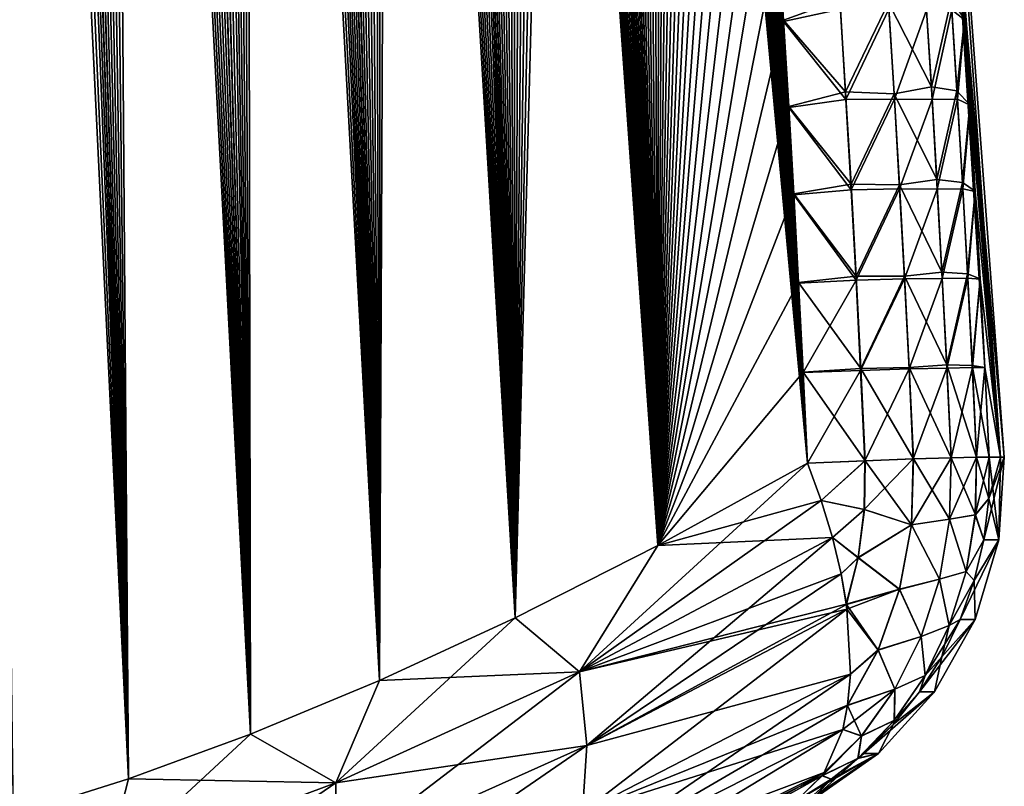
# Model space of a CAD drawing. Header units: metres. Extents: x -109 to 109, y -108 to 40.
# Tile 54 of 216: x -56.84 to -51.55, y -102.33 to -98.21. Entities that reach past the tile are written whole.
import ezdxf

# ---------------------------------------------------------------- set-up
doc = ezdxf.new("R2010")
doc.units = ezdxf.units.M
doc.layers.add('solid_K_24_42_18_000C86_XXX', color=7, linetype='CONTINUOUS')

msp = doc.modelspace()

# ---------------------------------------------------------------- linework, layer by layer
at = {"layer": 'solid_K_24_42_18_000C86_XXX'}
for points in [[(-56.25885, -102.295296, 6.506678), (-57.60503, -71.804802, 6.421864), (-57.756008, -71.421219, 6.569177)], [(-56.87711, -102.490204, 7.179855), (-56.25885, -102.295296, 6.506678), (-57.756008, -71.421219, 6.569177)], [(-56.25885, -102.295296, 6.506678), (-57.450741, -72.213943, 6.275792), (-57.60503, -71.804802, 6.421864)], [(-56.25885, -102.295296, 6.506678), (-57.346046, -72.501945, 6.179189), (-57.450741, -72.213943, 6.275792)], [(-56.25885, -102.295296, 6.506678), (-57.23988, -72.801727, 6.083196), (-57.346046, -72.501945, 6.179189)], [(-56.25893, -102.295326, -6.506762), (-57.249611, -72.774002, -6.091918), (-57.141945, -73.085548, -5.996386)], [(-56.25893, -102.295326, -6.506762), (-56.877232, -102.490242, -7.179998), (-57.249611, -72.774002, -6.091918)], [(-56.25885, -102.295296, 6.506678), (-57.132248, -73.11396, 5.987875), (-57.23988, -72.801727, 6.083196)], [(-56.25893, -102.295326, -6.506762), (-57.141945, -73.085548, -5.996386), (-57.032818, -73.409996, -5.901567)], [(-55.603306, -102.054413, 5.860334), (-57.023167, -73.439476, 5.893296), (-57.132248, -73.11396, 5.987875)], [(-56.25885, -102.295296, 6.506678), (-55.603306, -102.054413, 5.860334), (-57.132248, -73.11396, 5.987875)], [(-56.25893, -102.295326, -6.506762), (-57.032818, -73.409996, -5.901567), (-56.922241, -73.748032, -5.807519)], [(-55.603306, -102.054413, 5.860334), (-56.912624, -73.77774, 5.799428), (-57.023167, -73.439476, 5.893296)], [(-56.25893, -102.295326, -6.506762), (-56.922241, -73.748032, -5.807519), (-56.8102, -74.099068, -5.714212)], [(-55.603306, -102.054413, 5.860334), (-56.800636, -74.129303, 5.706333), (-56.912624, -73.77774, 5.799428)], [(-56.25893, -102.295326, -6.506762), (-56.8102, -74.099068, -5.714212), (-56.696728, -74.463959, -5.621729)], [(-55.603306, -102.054413, 5.860334), (-56.687244, -74.495224, 5.614107), (-56.800636, -74.129303, 5.706333)], [(-56.25893, -102.295326, -6.506762), (-56.696728, -74.463959, -5.621729), (-56.58186, -74.843643, -5.530158)], [(-55.603306, -102.054413, 5.860334), (-56.57243, -74.875145, 5.522726), (-56.687244, -74.495224, 5.614107)], [(-56.25893, -102.295326, -6.506762), (-56.58186, -74.843643, -5.530158), (-56.465557, -75.23748, -5.439445)], [(-55.603306, -102.054413, 5.860334), (-56.456211, -75.26931, 5.432228), (-56.57243, -74.875145, 5.522726)], [(-55.603352, -102.054428, -5.860377), (-56.465557, -75.23748, -5.439445), (-56.347881, -75.646248, -5.349685)], [(-55.603352, -102.054428, -5.860377), (-56.25893, -102.295326, -6.506762), (-56.465557, -75.23748, -5.439445)], [(-55.603306, -102.054413, 5.860334), (-56.338657, -75.678955, 5.342746), (-56.456211, -75.26931, 5.432228)], [(-55.603352, -102.054428, -5.860377), (-56.347881, -75.646248, -5.349685), (-56.228905, -76.071152, -5.261007)], [(-54.910561, -101.766281, 5.242545), (-56.219776, -76.104172, 5.254285), (-56.338657, -75.678955, 5.342746)], [(-55.603306, -102.054413, 5.860334), (-54.910561, -101.766281, 5.242545), (-56.338657, -75.678955, 5.342746)], [(-55.603352, -102.054428, -5.860377), (-56.228905, -76.071152, -5.261007), (-56.108578, -76.511566, -5.173342)], [(-54.910561, -101.766281, 5.242545), (-56.099556, -76.544701, 5.166836), (-56.219776, -76.104172, 5.254285)], [(-55.603352, -102.054428, -5.860377), (-56.108578, -76.511566, -5.173342), (-56.017487, -76.852402, -5.10831)], [(-54.910561, -101.766281, 5.242545), (-56.008587, -76.885994, 5.102016), (-56.099556, -76.544701, 5.166836)], [(-55.603352, -102.054428, -5.860377), (-56.017487, -76.852402, -5.10831), (-55.925728, -77.202957, -5.043977)], [(-54.910561, -101.766281, 5.242545), (-55.916981, -77.237228, 5.037925), (-56.008587, -76.885994, 5.102016)], [(-55.603352, -102.054428, -5.860377), (-55.925728, -77.202957, -5.043977), (-55.833347, -77.563622, -4.98039)], [(-54.910561, -101.766281, 5.242545), (-55.824673, -77.597725, 4.974475), (-55.916981, -77.237228, 5.037925)], [(-55.603352, -102.054428, -5.860377), (-55.833347, -77.563622, -4.98039), (-55.740265, -77.93367, -4.917455)], [(-54.910561, -101.766281, 5.242545), (-55.731697, -77.96772, 4.911705), (-55.824673, -77.597725, 4.974475)], [(-55.603352, -102.054428, -5.860377), (-55.740265, -77.93367, -4.917455), (-55.646545, -78.313583, -4.855244)], [(-54.910561, -101.766281, 5.242545), (-55.638134, -78.347916, 4.849711), (-55.731697, -77.96772, 4.911705)], [(-54.910587, -101.766289, -5.242566), (-55.646545, -78.313583, -4.855244), (-55.552277, -78.704086, -4.793858)], [(-54.910587, -101.766289, -5.242566), (-55.603352, -102.054428, -5.860377), (-55.646545, -78.313583, -4.855244)], [(-54.910561, -101.766281, 5.242545), (-55.544067, -78.738991, 4.788588), (-55.638134, -78.347916, 4.849711)], [(-54.910587, -101.766289, -5.242566), (-55.552277, -78.704086, -4.793858), (-55.457535, -79.105774, -4.733376)], [(-54.18042, -101.428711, 4.654962), (-55.44944, -79.140533, 4.728263), (-55.544067, -78.738991, 4.788588)], [(-54.910561, -101.766281, 5.242545), (-54.18042, -101.428711, 4.654962), (-55.544067, -78.738991, 4.788588)], [(-54.910587, -101.766289, -5.242566), (-55.457535, -79.105774, -4.733376), (-55.362217, -79.517853, -4.673676)], [(-54.18042, -101.428711, 4.654962), (-55.35424, -79.552338, 4.668716), (-55.44944, -79.140533, 4.728263)], [(-54.910587, -101.766289, -5.242566), (-55.362217, -79.517853, -4.673676), (-55.266384, -79.940674, -4.614817)], [(-54.18042, -101.428711, 4.654962), (-55.258591, -79.97522, 4.610071), (-55.35424, -79.552338, 4.668716)], [(-54.910587, -101.766289, -5.242566), (-55.266384, -79.940674, -4.614817), (-55.170166, -80.375061, -4.556928)], [(-54.18042, -101.428711, 4.654962), (-55.162613, -80.409973, 4.552451), (-55.258591, -79.97522, 4.610071)], [(-54.910587, -101.766289, -5.242566), (-55.170166, -80.375061, -4.556928), (-55.073689, -80.821808, -4.500129)], [(-54.18042, -101.428711, 4.654962), (-55.066315, -80.856659, 4.495849), (-55.162613, -80.409973, 4.552451)], [(-54.910587, -101.766289, -5.242566), (-55.073689, -80.821808, -4.500129), (-54.97683, -81.28019, -4.444287)], [(-54.18042, -101.428711, 4.654962), (-54.969582, -81.314522, 4.44014), (-55.066315, -80.856659, 4.495849)], [(-54.910587, -101.766289, -5.242566), (-54.97683, -81.28019, -4.444287), (-54.89909, -81.655289, -4.400308)], [(-54.18042, -101.428711, 4.654962), (-54.891998, -81.689445, 4.396319), (-54.969582, -81.314522, 4.44014)], [(-54.910587, -101.766289, -5.242566), (-54.89909, -81.655289, -4.400308), (-54.82122, -82.038383, -4.357038)], [(-54.18042, -101.428711, 4.654962), (-54.814335, -82.072556, 4.353248), (-54.891998, -81.689445, 4.396319)], [(-54.180435, -101.428726, -4.654975), (-54.910587, -101.766289, -5.242566), (-54.82122, -82.038383, -4.357038)], [(-54.180435, -101.428726, -4.654975), (-54.82122, -82.038383, -4.357038), (-54.743317, -82.429962, -4.314561)], [(-54.18042, -101.428711, 4.654962), (-54.736683, -82.46434, 4.311006), (-54.814335, -82.072556, 4.353248)], [(-54.180435, -101.428726, -4.654975), (-54.743317, -82.429962, -4.314561), (-54.66547, -82.830452, -4.272946)], [(-53.412888, -101.03933, 4.099643), (-54.658989, -82.864502, 4.269529), (-54.736683, -82.46434, 4.311006)], [(-54.18042, -101.428711, 4.654962), (-53.412888, -101.03933, 4.099643), (-54.736683, -82.46434, 4.311006)], [(-54.180435, -101.428726, -4.654975), (-54.66547, -82.830452, -4.272946), (-54.587528, -83.239105, -4.232044)], [(-53.412888, -101.03933, 4.099643), (-54.581154, -83.272545, 4.22872), (-54.658989, -82.864502, 4.269529)], [(-54.180435, -101.428726, -4.654975), (-54.587528, -83.239105, -4.232044), (-54.509514, -83.655968, -4.191864)], [(-53.412888, -101.03933, 4.099643), (-54.503307, -83.689003, 4.188684), (-54.581154, -83.272545, 4.22872)], [(-54.180435, -101.428726, -4.654975), (-54.509514, -83.655968, -4.191864), (-54.431557, -84.081619, -4.152516)], [(-53.412888, -101.03933, 4.099643), (-54.425579, -84.114433, 4.149524), (-54.503307, -83.689003, 4.188684)], [(-54.180435, -101.428726, -4.654975), (-54.431557, -84.081619, -4.152516), (-54.353794, -84.516624, -4.114108)], [(-53.412888, -101.03933, 4.099643), (-54.348095, -84.549393, 4.111344), (-54.425579, -84.114433, 4.149524)], [(-54.180435, -101.428726, -4.654975), (-54.353794, -84.516624, -4.114108), (-54.27636, -84.961548, -4.076742)], [(-53.412888, -101.03933, 4.099643), (-54.270897, -84.994064, 4.074164), (-54.348095, -84.549393, 4.111344)], [(-54.180435, -101.428726, -4.654975), (-54.27636, -84.961548, -4.076742), (-54.199116, -85.415817, -4.040282)], [(-53.412888, -101.03933, 4.099643), (-54.193756, -85.447464, 4.037772), (-54.270897, -84.994064, 4.074164)], [(-54.180435, -101.428726, -4.654975), (-54.199116, -85.415817, -4.040282), (-54.121994, -85.879105, -4.004657)], [(-53.412888, -101.03933, 4.099643), (-54.129612, -85.832314, 4.008118), (-54.193756, -85.447464, 4.037772)], [(-53.412888, -101.03933, 4.099643), (-54.065704, -86.22393, 3.979161), (-54.129612, -85.832314, 4.008118)], [(-54.180435, -101.428726, -4.654975), (-54.121994, -85.879105, -4.004657), (-54.045181, -86.352081, -3.970008)], [(-53.412888, -101.03933, 4.099643), (-54.00214, -86.622704, 3.950978), (-54.065704, -86.22393, 3.979161)], [(-54.180435, -101.428726, -4.654975), (-54.045181, -86.352081, -3.970008), (-53.968861, -86.835411, -3.936474)], [(-53.412888, -101.03933, 4.099643), (-53.93903, -87.029007, 3.923643), (-54.00214, -86.622704, 3.950978)], [(-54.180435, -101.428726, -4.654975), (-53.968861, -86.835411, -3.936474), (-53.89323, -87.329765, -3.904189)], [(-53.412888, -101.03933, 4.099643), (-53.8764, -87.442978, 3.897175), (-53.93903, -87.029007, 3.923643)], [(-54.180435, -101.428726, -4.654975), (-53.89323, -87.329765, -3.904189), (-53.818222, -87.834946, -3.873084)], [(-53.412888, -101.03933, 4.099643), (-53.813999, -87.863708, 3.871355), (-53.8764, -87.442978, 3.897175)], [(-53.412899, -101.03933, -4.099651), (-54.180435, -101.428726, -4.654975), (-53.818222, -87.834946, -3.873084)], [(-53.412899, -101.03933, -4.099651), (-53.818222, -87.834946, -3.873084), (-53.756001, -88.263512, -3.847898)], [(-53.412888, -101.03933, 4.099643), (-53.751911, -88.291451, 3.846244), (-53.813999, -87.863708, 3.871355)], [(-53.412899, -101.03933, -4.099651), (-53.756001, -88.263512, -3.847898), (-53.694187, -88.699425, -3.823489)], [(-52.608517, -100.596848, 3.579222), (-53.690285, -88.726654, 3.821944), (-53.751911, -88.291451, 3.846244)], [(-53.412888, -101.03933, 4.099643), (-52.608517, -100.596848, 3.579222), (-53.751911, -88.291451, 3.846244)], [(-53.412899, -101.03933, -4.099651), (-53.694187, -88.699425, -3.823489), (-53.632942, -89.143158, -3.799961)], [(-52.608517, -100.596848, 3.579222), (-53.629272, -89.169777, 3.798559), (-53.690285, -88.726654, 3.821944)], [(-53.412899, -101.03933, -4.099651), (-53.632942, -89.143158, -3.799961), (-53.572411, -89.595161, -3.77742)], [(-52.608517, -100.596848, 3.579222), (-53.569016, -89.621262, 3.776189), (-53.629272, -89.169777, 3.798559)], [(-53.412899, -101.03933, -4.099651), (-53.572411, -89.595161, -3.77742), (-53.512749, -90.055901, -3.755966)], [(-52.608517, -100.596848, 3.579222), (-53.509655, -90.081535, 3.754925), (-53.569016, -89.621262, 3.776189)], [(-53.412899, -101.03933, -4.099651), (-53.512749, -90.055901, -3.755966), (-53.453911, -90.525238, -3.735549)], [(-52.608517, -100.596848, 3.579222), (-53.450905, -90.549759, 3.734533), (-53.509655, -90.081535, 3.754925)], [(-53.412899, -101.03933, -4.099651), (-53.453911, -90.525238, -3.735549), (-53.403873, -90.933632, -3.718673)], [(-52.608517, -100.596848, 3.579222), (-53.40097, -90.957207, 3.717694), (-53.450905, -90.549759, 3.734533)], [(-53.412899, -101.03933, -4.099651), (-53.403873, -90.933632, -3.718673), (-53.354332, -91.347961, -3.702456)], [(-52.608517, -100.596848, 3.579222), (-53.351566, -91.370667, 3.70154), (-53.40097, -90.957207, 3.717694)], [(-53.412899, -101.03933, -4.099651), (-53.354332, -91.347961, -3.702456), (-53.305412, -91.768578, -3.686987)], [(-52.608517, -100.596848, 3.579222), (-53.302818, -91.790466, 3.686156), (-53.351566, -91.370667, 3.70154)], [(-53.412899, -101.03933, -4.099651), (-53.305412, -91.768578, -3.686987), (-53.257252, -92.195839, -3.672354)], [(-52.608517, -100.596848, 3.579222), (-53.254864, -92.216957, 3.671629), (-53.302818, -91.790466, 3.686156)], [(-53.412899, -101.03933, -4.099651), (-53.257252, -92.195839, -3.672354), (-53.209984, -92.630081, -3.658643)], [(-52.608517, -100.596848, 3.579222), (-53.207832, -92.650475, 3.658043), (-53.254864, -92.216957, 3.671629)], [(-53.412899, -101.03933, -4.099651), (-53.209984, -92.630081, -3.658643), (-53.163746, -93.071655, -3.645941)], [(-52.608517, -100.596848, 3.579222), (-53.161854, -93.091362, 3.645482), (-53.207832, -92.650475, 3.658043)], [(-53.412899, -101.03933, -4.099651), (-53.163746, -93.071655, -3.645941), (-53.118546, -93.520592, -3.634241)], [(-52.608517, -100.596848, 3.579222), (-53.116764, -93.539215, 3.633816), (-53.161854, -93.091362, 3.645482)], [(-53.412899, -101.03933, -4.099651), (-53.118546, -93.520592, -3.634241), (-53.073975, -93.975899, -3.623248)], [(-52.608517, -100.596848, 3.579222), (-53.072277, -93.993324, 3.622834), (-53.116764, -93.539215, 3.633816)], [(-52.156868, -93.642242, 2.095114), (-51.551472, -100.564568), (-52.06636, -93.64727)], [(-52.156868, -93.642242, 2.095114), (-51.57196, -100.564568, 1.010881), (-51.551472, -100.564568)], [(-52.156868, -93.642242, 2.095114), (-52.111206, -94.08284, 2.081675), (-51.57196, -100.564568, 1.010881)], [(-51.735962, -98.670982, -2.015491), (-51.765388, -98.211777, -2.016752), (-52.06636, -93.64727)], [(-51.707993, -99.135872, -2.015235), (-51.735962, -98.670982, -2.015491), (-52.06636, -93.64727)], [(-51.681534, -99.60643, -2.015983), (-51.707993, -99.135872, -2.015235), (-52.06636, -93.64727)], [(-51.656658, -100.082664, -2.017733), (-51.681534, -99.60643, -2.015983), (-52.06636, -93.64727)], [(-51.57196, -100.564568, -1.010892), (-51.656658, -100.082664, -2.017733), (-52.06636, -93.64727)], [(-51.551472, -100.564568), (-51.57196, -100.564568, -1.010892), (-52.06636, -93.64727)], [(-53.412899, -101.03933, -4.099651), (-53.073975, -93.975899, -3.623248), (-53.030159, -94.43782, -3.613038)], [(-52.608517, -100.596848, 3.579222), (-53.02858, -94.454079, 3.612657), (-53.072277, -93.993324, 3.622834)], [(-52.111206, -94.08284, 2.081675), (-52.066612, -94.529869, 2.069303), (-51.57196, -100.564568, 1.010881)], [(-53.412899, -101.03933, -4.099651), (-53.030159, -94.43782, -3.613038), (-52.987286, -94.906792, -3.603734)], [(-52.608517, -100.596848, 3.579222), (-52.985851, -94.921913, 3.603404), (-53.02858, -94.454079, 3.612657)], [(-52.066612, -94.529869, 2.069303), (-52.023132, -94.983673, 2.058098), (-51.57196, -100.564568, 1.010881)], [(-53.412899, -101.03933, -4.099651), (-52.987286, -94.906792, -3.603734), (-52.945545, -95.383232, -3.595458)], [(-52.608517, -100.596848, 3.579222), (-52.944283, -95.39724, 3.595195), (-52.985851, -94.921913, 3.603404)], [(-52.023132, -94.983673, 2.058098), (-51.980812, -95.444595, 2.048155), (-51.57196, -100.564568, 1.010881)], [(-53.412899, -101.03933, -4.099651), (-52.945545, -95.383232, -3.595458), (-52.905132, -95.867561, -3.588331)], [(-52.608517, -100.596848, 3.579222), (-52.904064, -95.88047, 3.588147), (-52.944283, -95.39724, 3.595195)], [(-51.980812, -95.444595, 2.048155), (-51.939709, -95.912964, 2.039574), (-51.57196, -100.564568, 1.010881)], [(-53.412899, -101.03933, -4.099651), (-52.905132, -95.867561, -3.588331), (-52.866238, -96.360207, -3.582471)], [(-52.608517, -100.596848, 3.579222), (-52.865383, -96.372025, 3.582378), (-52.904064, -95.88047, 3.588147)], [(-51.939709, -95.912964, 2.039574), (-51.899891, -96.388985, 2.032413), (-51.57196, -100.564568, 1.010881)], [(-53.412899, -101.03933, -4.099651), (-52.866238, -96.360207, -3.582471), (-52.829033, -96.861542, -3.577986)], [(-52.608517, -100.596848, 3.579222), (-52.828377, -96.872215, 3.577973), (-52.865383, -96.372025, 3.582378)], [(-51.899891, -96.388985, 2.032413), (-51.861477, -96.872093, 2.026512), (-51.57196, -100.564568, 1.010881)], [(-53.412899, -101.03933, -4.099651), (-52.829033, -96.861542, -3.577986), (-52.79771, -97.306992, -3.575074)], [(-52.608517, -100.596848, 3.579222), (-52.797184, -97.316521, 3.575097), (-52.828377, -96.872215, 3.577973)], [(-51.861477, -96.872093, 2.026512), (-51.828106, -97.31382, 2.022247), (-51.57196, -100.564568, 1.010881)], [(-53.412899, -101.03933, -4.099651), (-52.79771, -97.306992, -3.575074), (-52.76746, -97.758568, -3.573046)], [(-52.608517, -100.596848, 3.579222), (-52.767044, -97.766899, 3.573095), (-52.797184, -97.316521, 3.575097)], [(-51.828106, -97.31382, 2.022247), (-51.795998, -97.761215, 2.018984), (-51.57196, -100.564568, 1.010881)], [(-53.412899, -101.03933, -4.099651), (-52.76746, -97.758568, -3.573046), (-52.738277, -98.216286, -3.571897)], [(-52.435078, -98.105377, -3.345026), (-52.738277, -98.216286, -3.571897), (-52.76746, -97.758568, -3.573046)], [(-52.608517, -100.596848, 3.579222), (-52.737965, -98.223366, 3.571962), (-52.767044, -97.766899, 3.573095)], [(-52.43264, -98.155983, 3.345654), (-52.767044, -97.766899, 3.573095), (-52.737965, -98.223366, 3.571962)], [(-51.833817, -98.160477, 2.383293), (-51.765224, -98.214279, 2.016724), (-51.795998, -97.761215, 2.018984)], [(-51.795998, -97.761215, 2.018984), (-51.765224, -98.214279, 2.016724), (-51.57196, -100.564568, 1.010881)], [(-52.404247, -98.600967, -3.344703), (-52.738277, -98.216286, -3.571897), (-52.435078, -98.105377, -3.345026)], [(-52.404247, -98.600967, -3.344703), (-52.435078, -98.105377, -3.345026), (-52.174141, -98.120178, -3.064363)], [(-52.174141, -98.120178, -3.064363), (-51.975216, -98.076759, -2.739575), (-51.943638, -98.574791, -2.739708)], [(-51.943638, -98.574791, -2.739708), (-51.975216, -98.076759, -2.739575), (-51.837219, -98.104492, -2.38233)], [(-51.943638, -98.574791, -2.739708), (-51.837219, -98.104492, -2.38233), (-51.80582, -98.596298, -2.382651)], [(-51.80582, -98.596298, -2.382651), (-51.837219, -98.104492, -2.38233), (-51.765388, -98.211777, -2.016752)], [(-52.43264, -98.155983, 3.345654), (-52.737965, -98.223366, 3.571962), (-52.402626, -98.641464, 3.345448)], [(-52.43264, -98.155983, 3.345654), (-52.402626, -98.641464, 3.345448), (-52.172462, -98.156288, 3.065171)], [(-52.404247, -98.600967, -3.344703), (-52.174141, -98.120178, -3.064363), (-52.143456, -98.61087, -3.064361)], [(-52.402626, -98.641464, 3.345448), (-52.142361, -98.639771, 3.065251), (-52.172462, -98.156288, 3.065171)], [(-52.143456, -98.61087, -3.064361), (-52.174141, -98.120178, -3.064363), (-51.943638, -98.574791, -2.739708)], [(-51.970184, -98.161224, 2.740463), (-52.172462, -98.156288, 3.065171), (-52.142361, -98.639771, 3.065251)], [(-51.970184, -98.161224, 2.740463), (-52.142361, -98.639771, 3.065251), (-51.939983, -98.64238, 2.740765)], [(-51.970184, -98.161224, 2.740463), (-51.939983, -98.64238, 2.740765), (-51.833817, -98.160477, 2.383293)], [(-51.939983, -98.64238, 2.740765), (-51.803337, -98.641098, 2.383733), (-51.833817, -98.160477, 2.383293)], [(-51.833817, -98.160477, 2.383293), (-51.803337, -98.641098, 2.383733), (-51.765224, -98.214279, 2.016724)], [(-53.412899, -101.03933, -4.099651), (-52.738277, -98.216286, -3.571897), (-52.710171, -98.68013, -3.571623)], [(-52.404247, -98.600967, -3.344703), (-52.710171, -98.68013, -3.571623), (-52.738277, -98.216286, -3.571897)], [(-51.80582, -98.596298, -2.382651), (-51.765388, -98.211777, -2.016752), (-51.735962, -98.670982, -2.015491)], [(-51.803337, -98.641098, 2.383733), (-51.735836, -98.673012, 2.015466), (-51.765224, -98.214279, 2.016724)], [(-51.765224, -98.214279, 2.016724), (-51.735836, -98.673012, 2.015466), (-51.57196, -100.564568, 1.010881)], [(-52.608517, -100.596848, 3.579222), (-52.709946, -98.685905, 3.571696), (-52.737965, -98.223366, 3.571962)], [(-52.402626, -98.641464, 3.345448), (-52.737965, -98.223366, 3.571962), (-52.709946, -98.685905, 3.571696)], [(-52.143456, -98.61087, -3.064361), (-51.943638, -98.574791, -2.739708), (-51.914063, -99.072945, -2.740902)], [(-51.914063, -99.072945, -2.740902), (-51.943638, -98.574791, -2.739708), (-51.80582, -98.596298, -2.382651)], [(-52.375343, -99.09668, -3.345494), (-52.710171, -98.68013, -3.571623), (-52.404247, -98.600967, -3.344703)], [(-52.402626, -98.641464, 3.345448), (-52.709946, -98.685905, 3.571696), (-52.374458, -99.127068, 3.346308)], [(-52.375343, -99.09668, -3.345494), (-52.404247, -98.600967, -3.344703), (-52.143456, -98.61087, -3.064361)], [(-52.402626, -98.641464, 3.345448), (-52.374458, -99.127068, 3.346308), (-52.142361, -98.639771, 3.065251)], [(-52.375343, -99.09668, -3.345494), (-52.143456, -98.61087, -3.064361), (-52.114677, -99.101677, -3.065415)], [(-52.374458, -99.127068, 3.346308), (-52.114117, -99.123367, 3.066356), (-52.142361, -98.639771, 3.065251)], [(-52.114677, -99.101677, -3.065415), (-52.143456, -98.61087, -3.064361), (-51.914063, -99.072945, -2.740902)], [(-51.939983, -98.64238, 2.740765), (-52.142361, -98.639771, 3.065251), (-52.114117, -99.123367, 3.066356)], [(-51.939983, -98.64238, 2.740765), (-52.114117, -99.123367, 3.066356), (-51.911652, -99.12365, 2.742056)], [(-51.939983, -98.64238, 2.740765), (-51.911652, -99.12365, 2.742056), (-51.803337, -98.641098, 2.383733)], [(-51.914063, -99.072945, -2.740902), (-51.80582, -98.596298, -2.382651), (-51.776413, -99.088219, -2.383987)], [(-51.911652, -99.12365, 2.742056), (-51.774761, -99.121834, 2.385143), (-51.803337, -98.641098, 2.383733)], [(-51.776413, -99.088219, -2.383987), (-51.80582, -98.596298, -2.382651), (-51.735962, -98.670982, -2.015491)], [(-51.803337, -98.641098, 2.383733), (-51.774761, -99.121834, 2.385143), (-51.735836, -98.673012, 2.015466)], [(-53.412899, -101.03933, -4.099651), (-52.710171, -98.68013, -3.571623), (-52.683136, -99.150108, -3.572222)], [(-52.375343, -99.09668, -3.345494), (-52.683136, -99.150108, -3.572222), (-52.710171, -98.68013, -3.571623)], [(-52.608517, -100.596848, 3.579222), (-52.682991, -99.154518, 3.572291), (-52.709946, -98.685905, 3.571696)], [(-52.374458, -99.127068, 3.346308), (-52.709946, -98.685905, 3.571696), (-52.682991, -99.154518, 3.572291)], [(-51.776413, -99.088219, -2.383987), (-51.735962, -98.670982, -2.015491), (-51.707993, -99.135872, -2.015235)], [(-51.774761, -99.121834, 2.385143), (-51.707901, -99.137413, 2.015211), (-51.735836, -98.673012, 2.015466)], [(-51.735836, -98.673012, 2.015466), (-51.707901, -99.137413, 2.015211), (-51.57196, -100.564568, 1.010881)], [(-52.348358, -99.592506, -3.347387), (-52.683136, -99.150108, -3.572222), (-52.375343, -99.09668, -3.345494)], [(-52.348358, -99.592506, -3.347387), (-52.375343, -99.09668, -3.345494), (-52.114677, -99.101677, -3.065415)], [(-52.348358, -99.592506, -3.347387), (-52.114677, -99.101677, -3.065415), (-52.087814, -99.592598, -3.067516)], [(-52.114677, -99.101677, -3.065415), (-51.914063, -99.072945, -2.740902), (-51.88649, -99.571205, -2.743147)], [(-52.087814, -99.592598, -3.067516), (-52.114677, -99.101677, -3.065415), (-51.88649, -99.571205, -2.743147)], [(-51.88649, -99.571205, -2.743147), (-51.914063, -99.072945, -2.740902), (-51.776413, -99.088219, -2.383987)], [(-51.911652, -99.12365, 2.742056), (-51.885185, -99.605026, 2.744328), (-51.774761, -99.121834, 2.385143)], [(-51.88649, -99.571205, -2.743147), (-51.776413, -99.088219, -2.383987), (-51.748997, -99.580254, -2.38633)], [(-51.885185, -99.605026, 2.744328), (-51.748085, -99.602669, 2.387514), (-51.774761, -99.121834, 2.385143)], [(-51.748997, -99.580254, -2.38633), (-51.776413, -99.088219, -2.383987), (-51.707993, -99.135872, -2.015235)], [(-51.774761, -99.121834, 2.385143), (-51.748085, -99.602669, 2.387514), (-51.707901, -99.137413, 2.015211)], [(-53.412899, -101.03933, -4.099651), (-52.683136, -99.150108, -3.572222), (-52.657185, -99.626221, -3.57369)], [(-52.348358, -99.592506, -3.347387), (-52.657185, -99.626221, -3.57369), (-52.683136, -99.150108, -3.572222)], [(-52.374458, -99.127068, 3.346308), (-52.682991, -99.154518, 3.572291), (-52.348129, -99.612785, 3.348228)], [(-52.608517, -100.596848, 3.579222), (-52.657097, -99.629219, 3.573746), (-52.682991, -99.154518, 3.572291)], [(-52.348129, -99.612785, 3.348228), (-52.682991, -99.154518, 3.572291), (-52.657097, -99.629219, 3.573746)], [(-52.374458, -99.127068, 3.346308), (-52.348129, -99.612785, 3.348228), (-52.114117, -99.123367, 3.066356)], [(-52.348129, -99.612785, 3.348228), (-52.08773, -99.607071, 3.068477), (-52.114117, -99.123367, 3.066356)], [(-51.911652, -99.12365, 2.742056), (-52.114117, -99.123367, 3.066356), (-52.08773, -99.607071, 3.068477)], [(-51.911652, -99.12365, 2.742056), (-52.08773, -99.607071, 3.068477), (-51.885185, -99.605026, 2.744328)], [(-51.748997, -99.580254, -2.38633), (-51.707993, -99.135872, -2.015235), (-51.681534, -99.60643, -2.015983)], [(-51.748085, -99.602669, 2.387514), (-51.681477, -99.607468, 2.015958), (-51.707901, -99.137413, 2.015211)], [(-51.707901, -99.137413, 2.015211), (-51.681477, -99.607468, 2.015958), (-51.57196, -100.564568, 1.010881)], [(-52.323292, -100.08844, -3.350372), (-52.657185, -99.626221, -3.57369), (-52.348358, -99.592506, -3.347387)], [(-52.323292, -100.08844, -3.350372), (-52.348358, -99.592506, -3.347387), (-52.087814, -99.592598, -3.067516)], [(-52.323292, -100.08844, -3.350372), (-52.087814, -99.592598, -3.067516), (-52.062859, -100.083626, -3.070653)], [(-52.087814, -99.592598, -3.067516), (-51.88649, -99.571205, -2.743147), (-51.86092, -100.069572, -2.746433)], [(-52.062859, -100.083626, -3.070653), (-52.087814, -99.592598, -3.067516), (-51.86092, -100.069572, -2.746433)], [(-51.86092, -100.069572, -2.746433), (-51.88649, -99.571205, -2.743147), (-51.748997, -99.580254, -2.38633)], [(-51.86092, -100.069572, -2.746433), (-51.748997, -99.580254, -2.38633), (-51.723564, -100.07238, -2.389669)], [(-51.723564, -100.07238, -2.389669), (-51.748997, -99.580254, -2.38633), (-51.681534, -99.60643, -2.015983)], [(-53.412899, -101.03933, -4.099651), (-52.657185, -99.626221, -3.57369), (-52.632309, -100.108467, -3.576024)], [(-52.323292, -100.08844, -3.350372), (-52.632309, -100.108467, -3.576024), (-52.657185, -99.626221, -3.57369)], [(-52.348129, -99.612785, 3.348228), (-52.657097, -99.629219, 3.573746), (-52.632275, -100.109993, 3.576057)], [(-52.608517, -100.596848, 3.579222), (-52.632275, -100.109993, 3.576057), (-52.657097, -99.629219, 3.573746)], [(-52.348129, -99.612785, 3.348228), (-52.632275, -100.109993, 3.576057), (-52.323647, -100.098602, 3.351196)], [(-52.348129, -99.612785, 3.348228), (-52.323647, -100.098602, 3.351196), (-52.08773, -99.607071, 3.068477)], [(-52.323647, -100.098602, 3.351196), (-52.063194, -100.090874, 3.071605), (-52.08773, -99.607071, 3.068477)], [(-51.885185, -99.605026, 2.744328), (-52.08773, -99.607071, 3.068477), (-52.063194, -100.090874, 3.071605)], [(-51.885185, -99.605026, 2.744328), (-52.063194, -100.090874, 3.071605), (-51.860592, -100.086494, 2.747573)], [(-51.885185, -99.605026, 2.744328), (-51.860592, -100.086494, 2.747573), (-51.748085, -99.602669, 2.387514)], [(-51.860592, -100.086494, 2.747573), (-51.723309, -100.083595, 2.390837), (-51.748085, -99.602669, 2.387514)], [(-51.748085, -99.602669, 2.387514), (-51.723309, -100.083595, 2.390837), (-51.681477, -99.607468, 2.015958)], [(-51.723564, -100.07238, -2.389669), (-51.681534, -99.60643, -2.015983), (-51.656658, -100.082664, -2.017733)], [(-51.723309, -100.083595, 2.390837), (-51.656628, -100.083191, 2.017704), (-51.681477, -99.607468, 2.015958)], [(-51.681477, -99.607468, 2.015958), (-51.656628, -100.083191, 2.017704), (-51.57196, -100.564568, 1.010881)], [(-52.062859, -100.083626, -3.070653), (-51.86092, -100.069572, -2.746433), (-51.837349, -100.568039, -2.750755)], [(-51.86092, -100.069572, -2.746433), (-51.723564, -100.07238, -2.389669), (-51.700142, -100.564606, -2.394077)], [(-51.86092, -100.069572, -2.746433), (-51.700142, -100.564606, -2.394077), (-51.837349, -100.568039, -2.750755)], [(-51.723564, -100.07238, -2.389669), (-51.656658, -100.082664, -2.017733), (-51.633423, -100.56456, -2.020484)], [(-51.700142, -100.564606, -2.394077), (-51.723564, -100.07238, -2.389669), (-51.633423, -100.56456, -2.020484)], [(-53.412899, -101.03933, -4.099651), (-52.632309, -100.108467, -3.576024), (-52.608517, -100.596848, -3.579222)], [(-52.323292, -100.08844, -3.350372), (-52.300148, -100.584473, -3.354445), (-52.632309, -100.108467, -3.576024)], [(-52.300148, -100.584473, -3.354445), (-52.608517, -100.596848, -3.579222), (-52.632309, -100.108467, -3.576024)], [(-52.323647, -100.098602, 3.351196), (-52.632275, -100.109993, 3.576057), (-52.608517, -100.596848, 3.579222)], [(-52.323647, -100.098602, 3.351196), (-52.608517, -100.596848, 3.579222), (-52.301006, -100.584503, 3.355207)], [(-52.323647, -100.098602, 3.351196), (-52.301006, -100.584503, 3.355207), (-52.063194, -100.090874, 3.071605)], [(-52.323292, -100.08844, -3.350372), (-52.062859, -100.083626, -3.070653), (-52.039814, -100.574738, -3.074823)], [(-52.323292, -100.08844, -3.350372), (-52.039814, -100.574738, -3.074823), (-52.300148, -100.584473, -3.354445)], [(-52.301006, -100.584503, 3.355207), (-52.040512, -100.57476, 3.075734), (-52.063194, -100.090874, 3.071605)], [(-51.860592, -100.086494, 2.747573), (-52.063194, -100.090874, 3.071605), (-52.040512, -100.57476, 3.075734)], [(-52.062859, -100.083626, -3.070653), (-51.837349, -100.568039, -2.750755), (-52.039814, -100.574738, -3.074823)], [(-51.860592, -100.086494, 2.747573), (-52.040512, -100.57476, 3.075734), (-51.83786, -100.568054, 2.751783)], [(-51.860592, -100.086494, 2.747573), (-51.83786, -100.568054, 2.751783), (-51.723309, -100.083595, 2.390837)], [(-51.83786, -100.568054, 2.751783), (-51.700451, -100.564606, 2.395183), (-51.723309, -100.083595, 2.390837)], [(-51.723309, -100.083595, 2.390837), (-51.700451, -100.564606, 2.395183), (-51.656628, -100.083191, 2.017704)], [(-51.700451, -100.564606, 2.395183), (-51.633419, -100.564568, 2.020449), (-51.656628, -100.083191, 2.017704)], [(-51.57196, -100.564568, -1.010892), (-51.633423, -100.56456, -2.020484), (-51.656658, -100.082664, -2.017733)], [(-51.656628, -100.083191, 2.017704), (-51.633419, -100.564568, 2.020449), (-51.57196, -100.564568, 1.010881)], [(-53.835064, -101.719597, -4.355842), (-53.412899, -101.03933, -4.099651), (-52.608517, -100.596848, -3.579222)], [(-52.535198, -100.797852, -3.529014), (-53.835064, -101.719597, -4.355842), (-52.608517, -100.596848, -3.579222)], [(-52.535271, -100.797646, 3.529079), (-52.608517, -100.596848, 3.579222), (-53.412888, -101.03933, 4.099643)], [(-52.535198, -100.797852, -3.529014), (-52.608517, -100.596848, -3.579222), (-52.300148, -100.584473, -3.354445)], [(-52.535271, -100.797646, 3.529079), (-52.301006, -100.584503, 3.355207), (-52.608517, -100.596848, 3.579222)], [(-52.535271, -100.797646, 3.529079), (-52.304131, -100.846405, 3.347833), (-52.301006, -100.584503, 3.355207)], [(-52.303318, -100.847054, -3.347028), (-52.535198, -100.797852, -3.529014), (-52.300148, -100.584473, -3.354445)], [(-52.304131, -100.846405, 3.347833), (-52.040512, -100.57476, 3.075734), (-52.301006, -100.584503, 3.355207)], [(-52.051033, -100.929291, 3.061818), (-52.040512, -100.57476, 3.075734), (-52.304131, -100.846405, 3.347833)], [(-52.303318, -100.847054, -3.347028), (-52.300148, -100.584473, -3.354445), (-52.050381, -100.929703, -3.060869)], [(-52.050381, -100.929703, -3.060869), (-52.300148, -100.584473, -3.354445), (-52.039814, -100.574738, -3.074823)], [(-52.051033, -100.929291, 3.061818), (-51.83786, -100.568054, 2.751783), (-52.040512, -100.57476, 3.075734)], [(-51.845913, -100.898064, 2.739918), (-51.83786, -100.568054, 2.751783), (-52.051033, -100.929291, 3.061818)], [(-52.050381, -100.929703, -3.060869), (-52.039814, -100.574738, -3.074823), (-51.845425, -100.898315, -2.738868)], [(-51.845425, -100.898315, -2.738868), (-52.039814, -100.574738, -3.074823), (-51.837349, -100.568039, -2.750755)], [(-51.845913, -100.898064, 2.739918), (-51.700451, -100.564606, 2.395183), (-51.83786, -100.568054, 2.751783)], [(-51.707531, -100.875359, 2.384324), (-51.700451, -100.564606, 2.395183), (-51.845913, -100.898064, 2.739918)], [(-51.845425, -100.898315, -2.738868), (-51.837349, -100.568039, -2.750755), (-51.70718, -100.874847, -2.383254)], [(-51.70718, -100.874847, -2.383254), (-51.837349, -100.568039, -2.750755), (-51.700142, -100.564606, -2.394077)], [(-51.707531, -100.875359, 2.384324), (-51.633419, -100.564568, 2.020449), (-51.700451, -100.564606, 2.395183)], [(-51.707531, -100.875359, 2.384324), (-51.635414, -100.788033, 2.019166), (-51.633419, -100.564568, 2.020449)], [(-51.635418, -100.788124, -2.019178), (-51.70718, -100.874847, -2.383254), (-51.700142, -100.564606, -2.394077)], [(-51.635418, -100.788124, -2.019178), (-51.700142, -100.564606, -2.394077), (-51.633423, -100.56456, -2.020484)], [(-51.635414, -100.788033, 2.019166), (-51.662346, -101.009941, 2.01698), (-51.551472, -100.564568)], [(-51.580631, -101.010201, 0), (-51.551472, -100.564568), (-51.662346, -101.009941, 2.01698)], [(-51.580631, -101.010201, 0), (-51.635418, -100.788124, -2.019178), (-51.633423, -100.56456, -2.020484)], [(-51.635414, -100.788033, 2.019166), (-51.551472, -100.564568), (-51.57196, -100.564568, 1.010881)], [(-51.635414, -100.788033, 2.019166), (-51.57196, -100.564568, 1.010881), (-51.633419, -100.564568, 2.020449)], [(-51.580631, -101.010201, 0), (-51.633423, -100.56456, -2.020484), (-51.57196, -100.564568, -1.010892)], [(-51.580631, -101.010201, 0), (-51.57196, -100.564568, -1.010892), (-51.551472, -100.564568)], [(-52.535198, -100.797852, -3.529014), (-52.475254, -100.997292, -3.458757), (-53.835064, -101.719597, -4.355842)], [(-52.535271, -100.797646, 3.529079), (-53.412888, -101.03933, 4.099643), (-52.475254, -100.997292, 3.458759)], [(-52.535271, -100.797646, 3.529079), (-52.475254, -100.997292, 3.458759), (-52.304131, -100.846405, 3.347833)], [(-52.303318, -100.847054, -3.347028), (-52.475254, -100.997292, -3.458757), (-52.535198, -100.797852, -3.529014)], [(-51.707531, -100.875359, 2.384324), (-51.662346, -101.009941, 2.01698), (-51.635414, -100.788033, 2.019166)], [(-51.635418, -100.788124, -2.019178), (-51.662346, -101.009956, -2.016997), (-51.70718, -100.874847, -2.383254)], [(-51.580631, -101.010201, 0), (-51.662346, -101.009956, -2.016997), (-51.635418, -100.788124, -2.019178)], [(-52.475254, -100.997292, 3.458759), (-52.337505, -101.104973, 3.321616), (-52.304131, -100.846405, 3.347833)], [(-52.336887, -101.10627, -3.320674), (-52.475254, -100.997292, -3.458757), (-52.303318, -100.847054, -3.347028)], [(-52.051033, -100.929291, 3.061818), (-52.304131, -100.846405, 3.347833), (-52.337505, -101.104973, 3.321616)], [(-52.336887, -101.10627, -3.320674), (-52.303318, -100.847054, -3.347028), (-52.050381, -100.929703, -3.060869)], [(-51.900146, -101.221359, 2.69932), (-51.845913, -100.898064, 2.739918), (-52.051033, -100.929291, 3.061818)], [(-52.050381, -100.929703, -3.060869), (-51.845425, -100.898315, -2.738868), (-51.899765, -101.22187, -2.698198)], [(-51.757122, -101.180122, 2.347011), (-51.845913, -100.898064, 2.739918), (-51.900146, -101.221359, 2.69932)], [(-51.899765, -101.22187, -2.698198), (-51.845425, -100.898315, -2.738868), (-51.756599, -101.179138, -2.346059)], [(-51.757122, -101.180122, 2.347011), (-51.707531, -100.875359, 2.384324), (-51.845913, -100.898064, 2.739918)], [(-51.845425, -100.898315, -2.738868), (-51.70718, -100.874847, -2.383254), (-51.756599, -101.179138, -2.346059)], [(-51.757122, -101.180122, 2.347011), (-51.662346, -101.009941, 2.01698), (-51.707531, -100.875359, 2.384324)], [(-51.662346, -101.009956, -2.016997), (-51.756599, -101.179138, -2.346059), (-51.70718, -100.874847, -2.383254)], [(-52.114807, -101.275284, 3.014786), (-52.051033, -100.929291, 3.061818), (-52.337505, -101.104973, 3.321616)], [(-52.336887, -101.10627, -3.320674), (-52.050381, -100.929703, -3.060869), (-52.114326, -101.2761, -3.01372)], [(-51.900146, -101.221359, 2.69932), (-52.051033, -100.929291, 3.061818), (-52.114807, -101.275284, 3.014786)], [(-52.114326, -101.2761, -3.01372), (-52.050381, -100.929703, -3.060869), (-51.899765, -101.22187, -2.698198)], [(-53.795609, -102.114647, -4.167654), (-53.835064, -101.719597, -4.355842), (-52.475254, -100.997292, -3.458757)], [(-53.83506, -101.719597, 4.355839), (-52.475254, -100.997292, 3.458759), (-53.412888, -101.03933, 4.099643)], [(-53.83506, -101.719597, 4.355839), (-52.429218, -101.192146, 3.369362), (-52.475254, -100.997292, 3.458759)], [(-52.429092, -101.192749, -3.369048), (-53.795609, -102.114647, -4.167654), (-52.475254, -100.997292, -3.458757)], [(-52.336887, -101.10627, -3.320674), (-52.429092, -101.192749, -3.369048), (-52.475254, -100.997292, -3.458757)], [(-52.475254, -100.997292, 3.458759), (-52.429218, -101.192146, 3.369362), (-52.337505, -101.104973, 3.321616)], [(-51.580631, -101.010201, 0), (-51.713821, -101.227547, 2.0128), (-51.789219, -101.438095, 2.006677)], [(-51.707947, -101.438263, 0), (-51.580631, -101.010201, 0), (-51.789219, -101.438095, 2.006677)], [(-51.757122, -101.180122, 2.347011), (-51.713821, -101.227547, 2.0128), (-51.662346, -101.009941, 2.01698)], [(-51.662346, -101.009956, -2.016997), (-51.71381, -101.227516, -2.012803), (-51.756599, -101.179138, -2.346059)], [(-51.580631, -101.010201, 0), (-51.662346, -101.009941, 2.01698), (-51.713821, -101.227547, 2.0128)], [(-51.580631, -101.010201, 0), (-51.71381, -101.227516, -2.012803), (-51.662346, -101.009956, -2.016997)], [(-51.707947, -101.438263, 0), (-51.71381, -101.227516, -2.012803), (-51.580631, -101.010201, 0)], [(-53.835064, -101.719597, -4.355842), (-54.180435, -101.428726, -4.654975), (-53.412899, -101.03933, -4.099651)], [(-53.83506, -101.719597, 4.355839), (-53.412888, -101.03933, 4.099643), (-54.18042, -101.428711, 4.654962)], [(-52.429218, -101.192146, 3.369362), (-52.400822, -101.355667, 3.277169), (-52.337505, -101.104973, 3.321616)], [(-52.336887, -101.10627, -3.320674), (-52.400555, -101.357559, -3.276003), (-52.429092, -101.192749, -3.369048)], [(-52.114807, -101.275284, 3.014786), (-52.337505, -101.104973, 3.321616), (-52.400822, -101.355667, 3.277169)], [(-52.336887, -101.10627, -3.320674), (-52.114326, -101.2761, -3.01372), (-52.400555, -101.357559, -3.276003)], [(-51.847923, -101.470894, 2.284226), (-51.757122, -101.180122, 2.347011), (-51.900146, -101.221359, 2.69932)], [(-51.899765, -101.22187, -2.698198), (-51.756599, -101.179138, -2.346059), (-51.847103, -101.469505, -2.283467)], [(-51.847923, -101.470894, 2.284226), (-51.713821, -101.227547, 2.0128), (-51.757122, -101.180122, 2.347011)], [(-51.71381, -101.227516, -2.012803), (-51.847103, -101.469505, -2.283467), (-51.756599, -101.179138, -2.346059)], [(-53.83506, -101.719597, 4.355839), (-52.400822, -101.355667, 3.277169), (-52.429218, -101.192146, 3.369362)], [(-52.429092, -101.192749, -3.369048), (-52.400555, -101.357559, -3.276003), (-53.795609, -102.114647, -4.167654)], [(-51.999073, -101.529053, 2.631104), (-51.900146, -101.221359, 2.69932), (-52.114807, -101.275284, 3.014786)], [(-52.114326, -101.2761, -3.01372), (-51.899765, -101.22187, -2.698198), (-51.998871, -101.529762, -2.629867)], [(-51.847923, -101.470894, 2.284226), (-51.900146, -101.221359, 2.69932), (-51.999073, -101.529053, 2.631104)], [(-51.998871, -101.529762, -2.629867), (-51.899765, -101.22187, -2.698198), (-51.847103, -101.469505, -2.283467)], [(-51.847923, -101.470894, 2.284226), (-51.789219, -101.438095, 2.006677), (-51.713821, -101.227547, 2.0128)], [(-51.71381, -101.227516, -2.012803), (-51.789204, -101.438065, -2.006656), (-51.847103, -101.469505, -2.283467)], [(-51.707947, -101.438263, 0), (-51.789204, -101.438065, -2.006656), (-51.71381, -101.227516, -2.012803)], [(-52.397285, -101.38179, 3.260937), (-52.114807, -101.275284, 3.014786), (-52.400822, -101.355667, 3.277169)], [(-52.229618, -101.602898, -2.934879), (-52.400555, -101.357559, -3.276003), (-52.114326, -101.2761, -3.01372)], [(-52.397285, -101.38179, 3.260937), (-52.229809, -101.601746, 2.936134), (-52.114807, -101.275284, 3.014786)], [(-51.999073, -101.529053, 2.631104), (-52.114807, -101.275284, 3.014786), (-52.229809, -101.601746, 2.936134)], [(-52.229618, -101.602898, -2.934879), (-52.114326, -101.2761, -3.01372), (-51.998871, -101.529762, -2.629867)], [(-53.83506, -101.719597, 4.355839), (-52.397285, -101.38179, 3.260937), (-52.400822, -101.355667, 3.277169)], [(-53.795605, -102.114639, 4.167651), (-52.397285, -101.38179, 3.260937), (-53.83506, -101.719597, 4.355839)], [(-53.819172, -102.473846, -3.915753), (-53.795609, -102.114647, -4.167654), (-52.397285, -101.38179, -3.260935)], [(-52.378555, -101.731323, -2.995403), (-53.819172, -102.473846, -3.915753), (-52.397285, -101.38179, -3.260935)], [(-52.400555, -101.357559, -3.276003), (-52.397285, -101.38179, -3.260935), (-53.795609, -102.114647, -4.167654)], [(-53.795605, -102.114639, 4.167651), (-52.378555, -101.731323, 2.995404), (-52.397285, -101.38179, 3.260937)], [(-52.229618, -101.602898, -2.934879), (-52.397285, -101.38179, -3.260935), (-52.400555, -101.357559, -3.276003)], [(-52.229618, -101.602898, -2.934879), (-52.378555, -101.731323, -2.995403), (-52.397285, -101.38179, -3.260935)], [(-52.397285, -101.38179, 3.260937), (-52.378555, -101.731323, 2.995404), (-52.229809, -101.601746, 2.936134)], [(-55.144726, -102.316826, -5.399973), (-54.910587, -101.766289, -5.242566), (-54.180435, -101.428726, -4.654975)], [(-53.835064, -101.719597, -4.355842), (-55.144726, -102.316826, -5.399973), (-54.180435, -101.428726, -4.654975)], [(-53.83506, -101.719597, 4.355839), (-54.18042, -101.428711, 4.654962), (-54.910561, -101.766281, 5.242545)], [(-51.707947, -101.438263, 0), (-51.887577, -101.638863, 1.998689), (-52.007652, -101.827332, 1.988939)], [(-51.927074, -101.8274, 0), (-51.707947, -101.438263, 0), (-52.007652, -101.827332, 1.988939)], [(-51.977543, -101.740028, 2.197619), (-51.887577, -101.638863, 1.998689), (-51.789219, -101.438095, 2.006677)], [(-51.977543, -101.740028, 2.197619), (-51.789219, -101.438095, 2.006677), (-51.847923, -101.470894, 2.284226)], [(-51.927074, -101.8274, 0), (-51.887573, -101.638863, -1.998687), (-51.707947, -101.438263, 0)], [(-51.707947, -101.438263, 0), (-51.789219, -101.438095, 2.006677), (-51.887577, -101.638863, 1.998689)], [(-51.789204, -101.438065, -2.006656), (-51.887573, -101.638863, -1.998687), (-51.847103, -101.469505, -2.283467)], [(-51.707947, -101.438263, 0), (-51.887573, -101.638863, -1.998687), (-51.789204, -101.438065, -2.006656)], [(-51.977543, -101.740028, 2.197619), (-51.847923, -101.470894, 2.284226), (-51.999073, -101.529053, 2.631104)], [(-51.998871, -101.529762, -2.629867), (-51.847103, -101.469505, -2.283467), (-51.976322, -101.738327, -2.197117)], [(-51.887573, -101.638863, -1.998687), (-51.976322, -101.738327, -2.197117), (-51.847103, -101.469505, -2.283467)], [(-52.139965, -101.81266, 2.537151), (-51.999073, -101.529053, 2.631104), (-52.229809, -101.601746, 2.936134)], [(-52.229618, -101.602898, -2.934879), (-51.998871, -101.529762, -2.629867), (-52.140003, -101.813522, -2.535759)], [(-52.140003, -101.813522, -2.535759), (-51.998871, -101.529762, -2.629867), (-51.976322, -101.738327, -2.197117)], [(-51.977543, -101.740028, 2.197619), (-51.999073, -101.529053, 2.631104), (-52.139965, -101.81266, 2.537151)], [(-52.229618, -101.602898, -2.934879), (-52.393692, -101.900551, -2.827161), (-52.378555, -101.731323, -2.995403)], [(-52.229618, -101.602898, -2.934879), (-52.140003, -101.813522, -2.535759), (-52.393692, -101.900551, -2.827161)], [(-52.378555, -101.731323, 2.995404), (-52.39349, -101.899178, 2.828665), (-52.229809, -101.601746, 2.936134)], [(-52.139965, -101.81266, 2.537151), (-52.229809, -101.601746, 2.936134), (-52.39349, -101.899178, 2.828665)], [(-51.887573, -101.638863, -1.998687), (-52.007656, -101.827339, -1.988972), (-51.976322, -101.738327, -2.197117)], [(-51.927074, -101.8274, 0), (-52.007656, -101.827339, -1.988972), (-51.887573, -101.638863, -1.998687)], [(-51.977543, -101.740028, 2.197619), (-52.007652, -101.827332, 1.988939), (-51.887577, -101.638863, 1.998689)], [(-55.144726, -102.316826, -5.399973), (-55.603352, -102.054428, -5.860377), (-54.910587, -101.766289, -5.242566)], [(-55.144714, -102.316826, 5.399963), (-54.910561, -101.766281, 5.242545), (-55.603306, -102.054413, 5.860334)], [(-55.143574, -102.721176, -5.228106), (-55.144726, -102.316826, -5.399973), (-53.835064, -101.719597, -4.355842)], [(-55.144714, -102.316826, 5.399963), (-53.83506, -101.719597, 4.355839), (-54.910561, -101.766281, 5.242545)], [(-53.795605, -102.114639, 4.167651), (-53.83506, -101.719597, 4.355839), (-55.144714, -102.316826, 5.399963)], [(-53.795609, -102.114647, -4.167654), (-55.143574, -102.721176, -5.228106), (-53.835064, -101.719597, -4.355842)], [(-53.904606, -102.779861, -3.612287), (-53.819172, -102.473846, -3.915753), (-52.378555, -101.731323, -2.995403)], [(-52.393692, -101.900551, -2.827161), (-53.904606, -102.779861, -3.612287), (-52.378555, -101.731323, -2.995403)], [(-53.819168, -102.473846, 3.915751), (-52.39349, -101.899178, 2.828665), (-52.378555, -101.731323, 2.995404)], [(-53.819168, -102.473846, 3.915751), (-52.378555, -101.731323, 2.995404), (-53.795605, -102.114639, 4.167651)], [(-52.142578, -101.980446, 2.089466), (-52.007652, -101.827332, 1.988939), (-51.977543, -101.740028, 2.197619)], [(-52.142578, -101.980446, 2.089466), (-51.977543, -101.740028, 2.197619), (-52.139965, -101.81266, 2.537151)], [(-52.007656, -101.827339, -1.988972), (-52.140869, -101.978561, -2.089272), (-51.976322, -101.738327, -2.197117)], [(-52.140003, -101.813522, -2.535759), (-51.976322, -101.738327, -2.197117), (-52.140869, -101.978561, -2.089272)], [(-52.419952, -102.029045, 2.674954), (-52.139965, -101.81266, 2.537151), (-52.39349, -101.899178, 2.828665)], [(-52.419952, -102.029045, 2.674954), (-52.318951, -102.064377, 2.420044), (-52.139965, -101.81266, 2.537151)], [(-52.319275, -102.065308, -2.418471), (-52.393692, -101.900551, -2.827161), (-52.140003, -101.813522, -2.535759)], [(-52.319275, -102.065308, -2.418471), (-52.140003, -101.813522, -2.535759), (-52.140869, -101.978561, -2.089272)], [(-52.142578, -101.980446, 2.089466), (-52.139965, -101.81266, 2.537151), (-52.318951, -102.064377, 2.420044)], [(-51.927074, -101.8274, 0), (-52.147934, -102.001152, 1.977547), (-52.306702, -102.158188, 1.964654)], [(-52.227089, -102.158211, 0), (-51.927074, -101.8274, 0), (-52.306702, -102.158188, 1.964654)], [(-52.227089, -102.158211, 0), (-52.147926, -102.001144, -1.977568), (-51.927074, -101.8274, 0)], [(-51.927074, -101.8274, 0), (-52.007652, -101.827332, 1.988939), (-52.147934, -102.001152, 1.977547)], [(-52.142578, -101.980446, 2.089466), (-52.147934, -102.001152, 1.977547), (-52.007652, -101.827332, 1.988939)], [(-52.007656, -101.827339, -1.988972), (-52.147926, -102.001144, -1.977568), (-52.140869, -101.978561, -2.089272)], [(-51.927074, -101.8274, 0), (-52.147926, -102.001144, -1.977568), (-52.007656, -101.827339, -1.988972)], [(-52.393692, -101.900551, -2.827161), (-52.419952, -102.029045, -2.674952), (-53.904606, -102.779861, -3.612287)], [(-53.819168, -102.473846, 3.915751), (-52.419952, -102.029045, 2.674954), (-52.39349, -101.899178, 2.828665)], [(-52.319275, -102.065308, -2.418471), (-52.419952, -102.029045, -2.674952), (-52.393692, -101.900551, -2.827161)], [(-52.30669, -102.15818, -1.964636), (-52.336521, -102.184029, -1.962242), (-52.140869, -101.978561, -2.089272)], [(-52.319275, -102.065308, -2.418471), (-52.140869, -101.978561, -2.089272), (-52.336521, -102.184029, -1.962242)], [(-52.147926, -102.001144, -1.977568), (-52.30669, -102.15818, -1.964636), (-52.140869, -101.978561, -2.089272)], [(-54.047794, -103.017929, -3.271909), (-53.904606, -102.779861, -3.612287), (-52.419952, -102.029045, -2.674952)], [(-52.519485, -102.260582, -2.315063), (-54.047794, -103.017929, -3.271909), (-52.419952, -102.029045, -2.674952)], [(-53.904598, -102.779861, 3.612284), (-52.519485, -102.260582, 2.315064), (-52.419952, -102.029045, 2.674954)], [(-53.904598, -102.779861, 3.612284), (-52.419952, -102.029045, 2.674954), (-53.819168, -102.473846, 3.915751)], [(-52.319275, -102.065308, -2.418471), (-52.519485, -102.260582, -2.315063), (-52.419952, -102.029045, -2.674952)], [(-52.419952, -102.029045, 2.674954), (-52.519485, -102.260582, 2.315064), (-52.318951, -102.064377, 2.420044)], [(-52.142578, -101.980446, 2.089466), (-52.338791, -102.185951, 1.962048), (-52.147934, -102.001152, 1.977547)], [(-52.142578, -101.980446, 2.089466), (-52.318951, -102.064377, 2.420044), (-52.338791, -102.185951, 1.962048)], [(-52.147934, -102.001152, 1.977547), (-52.338791, -102.185951, 1.962048), (-52.306702, -102.158188, 1.964654)], [(-52.227089, -102.158211, 0), (-52.30669, -102.15818, -1.964636), (-52.147926, -102.001144, -1.977568)], [(-56.381622, -102.777306, -6.586919), (-56.25893, -102.295326, -6.506762), (-55.603352, -102.054428, -5.860377)], [(-55.144726, -102.316826, -5.399973), (-56.381622, -102.777306, -6.586919), (-55.603352, -102.054428, -5.860377)], [(-55.144714, -102.316826, 5.399963), (-55.603306, -102.054413, 5.860334), (-56.25885, -102.295296, 6.506678)], [(-52.319275, -102.065308, -2.418471), (-52.531185, -102.27784, -2.281119), (-52.519485, -102.260582, -2.315063)], [(-52.319275, -102.065308, -2.418471), (-52.336521, -102.184029, -1.962242), (-52.531185, -102.27784, -2.281119)], [(-52.530563, -102.276955, 2.282899), (-52.338791, -102.185951, 1.962048), (-52.318951, -102.064377, 2.420044)], [(-52.519485, -102.260582, 2.315064), (-52.530563, -102.276955, 2.282899), (-52.318951, -102.064377, 2.420044)], [(-55.208939, -103.088875, -4.996675), (-55.143574, -102.721176, -5.228106), (-53.795609, -102.114647, -4.167654)], [(-53.819172, -102.473846, -3.915753), (-55.208939, -103.088875, -4.996675), (-53.795609, -102.114647, -4.167654)], [(-55.143562, -102.721169, 5.228097), (-53.795605, -102.114639, 4.167651), (-55.144714, -102.316826, 5.399963)], [(-53.819168, -102.473846, 3.915751), (-53.795605, -102.114639, 4.167651), (-55.143562, -102.721169, 5.228097)], [(-52.227089, -102.158211, 0), (-52.671467, -102.4142, 1.935035), (-52.612644, -102.4142, 0.968311)], [(-52.227089, -102.158211, 0), (-52.48196, -102.296455, 1.950421), (-52.671467, -102.4142, 1.935035)], [(-52.227089, -102.158211, 0), (-52.612644, -102.4142, 0.968311), (-52.593029, -102.4142)], [(-52.227089, -102.158211, 0), (-52.593029, -102.4142), (-52.336521, -102.184029, -1.962242)], [(-52.481964, -102.296463, -1.950337), (-52.336521, -102.184029, -1.962242), (-52.593029, -102.4142)], [(-52.481964, -102.296463, -1.950337), (-52.531185, -102.27784, -2.281119), (-52.336521, -102.184029, -1.962242)], [(-52.530563, -102.276955, 2.282899), (-52.48196, -102.296455, 1.950421), (-52.338791, -102.185951, 1.962048)], [(-52.227089, -102.158211, 0), (-52.338791, -102.185951, 1.962048), (-52.48196, -102.296455, 1.950421)], [(-52.227089, -102.158211, 0), (-52.306702, -102.158188, 1.964654), (-52.338791, -102.185951, 1.962048)], [(-52.227089, -102.158211, 0), (-52.336521, -102.184029, -1.962242), (-52.30669, -102.15818, -1.964636)], [(-56.381622, -102.777306, -6.586919), (-56.877232, -102.490242, -7.179998), (-56.25893, -102.295326, -6.506762)], [(-56.381603, -102.777298, 6.586897), (-56.25885, -102.295296, 6.506678), (-56.87711, -102.490204, 7.179855)], [(-56.381603, -102.777298, 6.586897), (-55.144714, -102.316826, 5.399963), (-56.25885, -102.295296, 6.506678)], [(-52.519485, -102.260582, -2.315063), (-53.621479, -102.885551, -2.548685), (-54.047794, -103.017929, -3.271909)], [(-54.047791, -103.017929, 3.271906), (-52.530563, -102.276955, 2.282899), (-52.519485, -102.260582, 2.315064)], [(-54.047791, -103.017929, 3.271906), (-52.519485, -102.260582, 2.315064), (-53.904598, -102.779861, 3.612284)], [(-54.047791, -103.017929, 3.271906), (-52.671467, -102.4142, 1.935035), (-52.530563, -102.276955, 2.282899)], [(-52.531185, -102.27784, -2.281119), (-53.621479, -102.885551, -2.548685), (-52.519485, -102.260582, -2.315063)], [(-52.531185, -102.27784, -2.281119), (-52.671467, -102.4142, -1.935034), (-53.621479, -102.885551, -2.548685)], [(-52.530563, -102.276955, 2.282899), (-52.671467, -102.4142, 1.935035), (-52.48196, -102.296455, 1.950421)], [(-52.481964, -102.296463, -1.950337), (-52.671467, -102.4142, -1.935034), (-52.531185, -102.27784, -2.281119)], [(-52.481964, -102.296463, -1.950337), (-52.612644, -102.4142, -0.968311), (-52.671467, -102.4142, -1.935034)], [(-52.481964, -102.296463, -1.950337), (-52.593029, -102.4142), (-52.612644, -102.4142, -0.968311)], [(-56.417206, -103.189201, -6.438223), (-56.381622, -102.777306, -6.586919), (-55.144726, -102.316826, -5.399973)], [(-55.143574, -102.721176, -5.228106), (-56.417206, -103.189201, -6.438223), (-55.144726, -102.316826, -5.399973)], [(-55.143562, -102.721169, 5.228097), (-55.144714, -102.316826, 5.399963), (-56.381603, -102.777298, 6.586897)]]:
    msp.add_3dface(points, dxfattribs=at)

doc.saveas('drawing.dxf')
